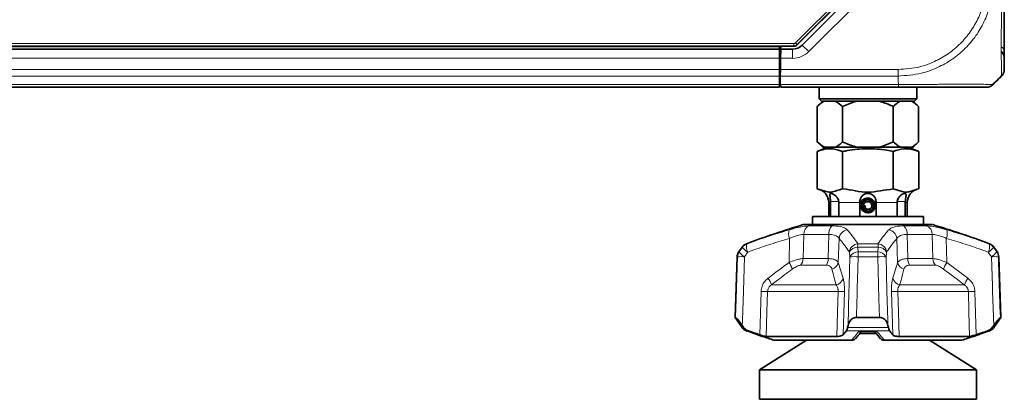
# Model space of a CAD drawing. Header units: millimetres. Extents: x 0 to 1118, y 0 to 864.
# Tile 27 of 91: x 337 to 408, y 175 to 203. Entities that reach past the tile are written whole.
import ezdxf

# ---------------------------------------------------------------- set-up
doc = ezdxf.new("R2010")
doc.units = ezdxf.units.MM

msp = doc.modelspace()

# ---------------------------------------------------------------- linework, layer by layer
at = {"color": 7, "linetype": 'Continuous', "lineweight": 18}
for p, q in [((392.504, 201.122), (399.456, 208.075)), ((399.574, 207.957), (392.622, 201.005)), ((400.102, 207.134), (393.467, 200.498)), ((211.085, 201.074), (392.386, 201.074)), ((392.386, 200.907), (392.386, 201.074)), ((392.504, 201.122), (392.622, 201.005)), ((392.622, 201.005), (392.631, 200.981)), ((393.467, 200.498), (392.995, 200.969)), ((392.386, 200.907), (211.085, 200.907)), ((212.119, 200.843), (391.352, 200.843)), ((392.288, 200.01), (392.288, 200.676)), ((392.396, 200.884), (392.386, 200.907)), ((212.119, 200.01), (391.352, 200.01)), ((392.288, 200.01), (391.432, 200.01)), ((212.119, 199.203), (391.352, 199.203)), ((391.352, 199.26), (391.419, 199.26)), ((391.418, 199.203), (399.902, 199.203)), ((391.419, 199.36), (391.419, 199.26)), ((212.119, 198.731), (391.352, 198.731)), ((212.119, 198.122), (391.352, 198.122)), ((399.902, 198.731), (391.41, 198.731)), ((391.439, 198.122), (399.939, 198.122)), ((399.902, 198.336), (399.902, 198.731)), ((395.043, 189.609), (394.902, 189.609)), ((395.041, 189.676), (395.624, 189.676)), ((397.152, 189.609), (395.626, 189.609)), ((399.845, 189.609), (398.319, 189.609)), ((400.43, 189.676), (399.847, 189.676)), ((400.569, 189.609), (400.428, 189.609)), ((393.502, 187.922), (395.156, 187.922)), ((400.315, 187.922), (401.969, 187.922)), ((392.045, 185.273), (392.084, 187.023)), ((393.099, 187.307), (393.057, 185.563)), ((394.911, 187.307), (393.099, 187.307)), ((394.863, 185.563), (394.911, 187.307)), ((395.649, 187.023), (395.596, 185.273)), ((399.875, 185.273), (399.822, 187.023)), ((400.56, 187.307), (400.608, 185.563)), ((402.372, 187.307), (400.56, 187.307)), ((402.414, 185.563), (402.372, 187.307)), ((403.387, 187.023), (403.426, 185.273)), ((388.421, 186.049), (388.447, 186.049)), ((388.682, 186.385), (388.652, 186.385)), ((388.969, 186.633), (388.999, 186.633)), ((398.484, 186.385), (396.987, 186.385)), ((397.013, 186.633), (398.458, 186.633)), ((397.039, 186.049), (398.432, 186.049)), ((406.472, 186.633), (406.502, 186.633)), ((406.82, 186.385), (406.789, 186.385)), ((407.024, 186.049), (407.05, 186.049)), ((388.331, 185.695), (388.305, 185.695)), ((393.057, 185.563), (394.863, 185.563)), ((398.441, 185.695), (397.03, 185.695)), ((400.608, 185.563), (402.414, 185.563)), ((407.166, 185.695), (407.14, 185.695)), ((394.745, 185.086), (392.865, 185.086)), ((395.596, 185.273), (395.946, 184.139)), ((402.606, 185.086), (400.726, 185.086)), ((403.426, 185.273), (404.948, 184.139)), ((390.776, 183.662), (395.439, 183.662)), ((400.033, 183.662), (404.695, 183.662)), ((389.935, 180.067), (390.022, 183.186)), ((395.584, 183.186), (390.495, 183.186)), ((396.04, 183.186), (395.95, 180.067)), ((399.522, 180.067), (399.431, 183.186)), ((404.976, 183.186), (399.887, 183.186)), ((405.45, 183.186), (405.536, 180.067)), ((388.652, 180.594), (388.771, 180.594)), ((396.266, 180.594), (399.205, 180.594)), ((406.7, 180.594), (406.82, 180.594)), ((389.11, 180.346), (388.969, 180.346)), ((389.053, 180.315), (389.077, 180.315)), ((399.301, 180.346), (396.171, 180.346)), ((397.085, 180.315), (398.386, 180.315)), ((406.502, 180.346), (406.361, 180.346)), ((406.394, 180.315), (406.419, 180.315))]:
    msp.add_line(p, q, dxfattribs=at)
at = {"color": 7, "linetype": 'Continuous', "lineweight": 35}
for p, q in [((399.597, 207.947), (392.631, 200.981)), ((392.995, 200.969), (399.631, 207.605)), ((392.396, 200.884), (211.075, 200.884)), ((212.119, 200.676), (391.352, 200.676)), ((391.352, 200.884), (391.352, 200.676)), ((391.352, 200.676), (391.352, 200.01)), ((391.432, 200.01), (391.444, 200.676)), ((391.444, 200.676), (391.447, 200.884)), ((391.444, 200.676), (392.288, 200.676)), ((391.352, 200.026), (391.432, 200.026)), ((391.352, 200.01), (391.352, 199.203)), ((391.432, 200.01), (391.418, 199.203)), ((391.421, 199.36), (391.352, 199.36)), ((391.352, 199.203), (391.352, 198.731)), ((391.41, 198.731), (391.418, 199.203)), ((391.417, 199.36), (391.419, 199.26)), ((391.352, 198.731), (391.352, 198.122)), ((391.352, 198.526), (391.406, 198.526)), ((391.352, 198.122), (391.352, 197.926)), ((391.399, 198.122), (391.41, 198.731)), ((391.399, 198.122), (391.419, 198.122)), ((391.419, 198.122), (391.439, 198.122)), ((391.442, 197.926), (391.439, 198.122)), ((406.979, 198.336), (407.374, 198.731)), ((212.119, 197.926), (391.352, 197.926)), ((399.936, 197.926), (391.442, 197.926)), ((394.219, 197.926), (394.219, 197.093)), ((401.252, 197.093), (401.252, 197.926)), ((394.475, 196.926), (394.079, 196.531)), ((394.219, 197.093), (394.386, 196.926)), ((394.219, 197.093), (401.252, 197.093)), ((401.086, 196.926), (394.386, 196.926)), ((401.392, 196.531), (400.996, 196.926)), ((401.086, 196.926), (401.252, 197.093)), ((394.079, 196.531), (394.079, 193.989)), ((395.907, 196.531), (395.907, 193.989)), ((399.564, 196.531), (399.564, 193.989)), ((401.392, 196.531), (401.392, 193.989)), ((394.079, 193.989), (394.475, 193.593)), ((400.996, 193.593), (401.392, 193.989)), ((394.828, 193.593), (394.078, 193.29)), ((394.078, 193.29), (394.078, 190.593)), ((394.475, 193.593), (394.604, 193.593)), ((394.604, 193.593), (395.382, 193.593)), ((395.382, 193.593), (396.958, 193.593)), ((395.907, 193.29), (395.907, 190.593)), ((396.958, 193.593), (398.513, 193.593)), ((398.513, 193.593), (400.089, 193.593)), ((399.564, 193.29), (399.564, 190.593)), ((400.089, 193.593), (400.867, 193.593)), ((401.393, 193.29), (400.643, 193.593)), ((400.867, 193.593), (400.996, 193.593)), ((401.393, 193.29), (401.393, 190.593)), ((394.902, 189.609), (394.902, 188.593)), ((395.043, 189.609), (395.041, 189.676)), ((395.043, 188.593), (395.043, 189.609)), ((395.624, 189.676), (395.626, 189.609)), ((395.626, 189.609), (395.626, 188.593)), ((397.152, 188.593), (397.152, 189.609)), ((398.319, 189.609), (398.319, 188.593)), ((399.845, 189.609), (399.847, 189.676)), ((399.845, 188.593), (399.845, 189.609)), ((400.43, 189.676), (400.428, 189.609)), ((400.428, 189.609), (400.428, 188.593)), ((400.569, 188.593), (400.569, 189.609)), ((397.27, 189.363), (397.152, 189.36)), ((397.27, 189.363), (397.27, 189.364)), ((397.397, 189.36), (397.524, 189.36)), ((393.736, 188.593), (393.736, 188.01)), ((393.736, 188.593), (401.736, 188.593)), ((401.736, 188.01), (401.736, 188.593)), ((393.069, 188.01), (402.402, 188.01)), ((388.652, 186.385), (388.421, 186.049)), ((407.05, 186.049), (406.82, 186.385)), ((388.305, 185.695), (388.152, 181.323)), ((407.319, 181.323), (407.166, 185.695)), ((388.152, 181.323), (388.652, 180.594)), ((388.152, 181.323), (388.189, 181.323)), ((396.901, 181.323), (398.57, 181.323)), ((406.82, 180.594), (407.319, 181.323)), ((407.283, 181.323), (407.319, 181.323)), ((388.668, 180.735), (388.771, 180.594)), ((396.266, 180.594), (396.297, 180.735)), ((399.174, 180.735), (399.205, 180.594)), ((406.7, 180.594), (406.803, 180.735)), ((393.303, 179.676), (389.904, 177.526)), ((390.404, 179.947), (395.495, 179.947)), ((390.955, 179.676), (396.552, 179.676)), ((398.348, 180.151), (397.127, 180.151)), ((397.299, 180.294), (398.231, 180.294)), ((398.203, 180.316), (398.64, 179.781)), ((398.919, 179.676), (404.516, 179.676)), ((399.976, 179.947), (405.068, 179.947)), ((405.567, 177.526), (402.168, 179.676)), ((389.904, 177.526), (389.904, 175.409)), ((405.567, 177.526), (389.904, 177.526)), ((405.567, 175.409), (405.567, 177.526)), ((405.567, 175.409), (389.904, 175.409))]:
    msp.add_line(p, q, dxfattribs=at)
at = {"color": 7, "linetype": 'Continuous', "lineweight": 18, "flags": 128}
for points in [[(388.189, 181.323), (388.232, 182.655), (388.331, 185.695)], [(388.831, 185.695), (388.75, 183.215), (388.681, 181.121), (388.668, 180.735)], [(396.297, 180.735), (396.366, 183.215), (396.377, 183.595), (396.435, 185.695)], [(398.57, 181.323), (398.531, 182.655), (398.441, 185.695)], [(399.037, 185.695), (399.105, 183.215), (399.163, 181.121), (399.174, 180.735)], [(406.803, 180.735), (406.722, 183.215), (406.709, 183.595), (406.64, 185.695)], [(390.495, 183.186), (390.453, 181.718), (390.404, 179.947)], [(395.495, 179.947), (395.544, 181.718), (395.584, 183.186)], [(399.887, 183.186), (399.927, 181.718), (399.976, 179.947)], [(405.068, 179.947), (405.018, 181.718), (404.976, 183.186)]]:
    msp.add_lwpolyline(points, dxfattribs=at)
at = {"color": 7, "linetype": 'Continuous', "lineweight": 35}
for centre, radius, start, end in [((392.288, 201.676), 1, 270, 315), ((406.902, 200.01), 0.667, 0, 47.26112), ((393.902, 189.609), 1, 0, 79.84036), ((401.569, 189.609), 1, 100.16594, 180), ((397.736, 189.36), 0.466, 180, 179.45311), ((412.232, 124.157), 66.667, 106.70547, 110.42322), ((383.239, 124.157), 66.667, 69.57678, 73.29453), ((388.971, 185.672), 0.667, 145.58702, 178), ((389.202, 186.008), 0.667, 110.42322, 145.58702), ((406.27, 186.008), 0.667, 34.41298, 69.57678), ((406.5, 185.672), 0.667, 2, 34.41298), ((389.202, 180.971), 0.667, 214.41298, 249.57678), ((406.27, 180.971), 0.667, 290.42322, 325.58702), ((412.232, 242.822), 66.667, 249.57678, 249.65351), ((383.239, 242.822), 66.667, 290.34649, 290.42322)]:
    msp.add_arc(centre, radius, start, end, dxfattribs=at)
at = {"color": 7, "linetype": 'Continuous', "lineweight": 18}
for centre, radius, start, end in [((392.386, 201.24), 0.333, 270.00361, 314.99639), ((392.288, 201.676), 1.667, 270, 315), ((407.129, 200.465), 0.441, 4.23616, 59.65034), ((392.888, 187.371), 0.876, 162.49134, 203.41069), ((393.757, 187.315), 0.658, 112.82282, 180.67193), ((395.652, 187.368), 0.743, 131.80426, 184.64612), ((396.345, 186.942), 0.7, 98.36588, 173.3354), ((399.126, 186.942), 0.7, 6.6646, 81.63412), ((399.819, 187.368), 0.743, 355.35388, 48.19574), ((401.714, 187.315), 0.658, 359.32807, 67.17718), ((402.583, 187.371), 0.876, 336.58931, 17.50866), ((388.999, 185.672), 0.668, 145.67047, 178.0118), ((389.478, 186.782), 1.265, 215.44691, 239.24419), ((389.232, 186.01), 0.665, 110.5039, 145.69581), ((389.725, 187.13), 1.281, 215.57524, 239.05744), ((389.773, 186.415), 0.805, 164.26485, 208.45273), ((397.086, 185.931), 0.706, 95.88948, 171.78796), ((397.017, 185.648), 0.738, 92.31446, 148.6768), ((397.066, 185.309), 0.74, 92.08216, 148.55966), ((398.797, 186.319), 1.811, 170.03354, 177.92726), ((404.49, 185.689), 7.459, 177.23285, 179.94925), ((390.982, 185.689), 7.459, 0.05075, 2.76715), ((398.405, 185.309), 0.74, 31.44034, 87.91784), ((396.674, 186.319), 1.811, 2.07274, 9.96646), ((398.386, 185.931), 0.706, 8.21204, 84.11052), ((398.454, 185.648), 0.738, 31.3232, 87.68554), ((405.698, 186.415), 0.805, 331.54727, 15.73515), ((405.747, 187.13), 1.281, 300.94256, 324.42476), ((406.24, 186.01), 0.665, 34.30419, 69.4961), ((405.993, 186.782), 1.265, 300.75581, 324.55309), ((406.472, 185.672), 0.668, 1.9882, 34.32953), ((388.581, 180.701), 5.001, 87.13649, 92.86351), ((392.34, 185.575), 0.717, 317.09698, 359.0511), ((393.868, 185.556), 0.995, 331.83652, 0.39922), ((396.732, 178.085), 7.616, 87.75836, 92.24164), ((398.739, 178.085), 7.616, 87.75836, 92.24164), ((401.603, 185.556), 0.995, 179.60078, 208.16348), ((403.131, 185.575), 0.717, 180.9489, 222.90302), ((406.89, 180.701), 5.001, 87.13649, 92.86351), ((390.942, 184.439), 1.383, 14.98922, 37.10144), ((394.934, 185.45), 0.685, 287.48723, 345.04819), ((400.537, 185.45), 0.685, 194.95181, 252.51277), ((404.529, 184.439), 1.383, 142.89856, 165.01078), ((389.579, 183.331), 1.243, 15.46111, 40.54465), ((395.281, 184.338), 0.694, 283.12518, 343.31786), ((400.19, 184.338), 0.694, 196.68214, 256.87482), ((405.893, 183.331), 1.243, 139.45535, 164.53889), ((390.258, 190.726), 7.544, 268.20235, 271.79765), ((395.812, 190.108), 6.926, 268.11499, 271.88501), ((399.659, 190.108), 6.926, 268.11499, 271.88501), ((405.213, 190.726), 7.544, 268.20235, 271.79765)]:
    msp.add_arc(centre, radius, start, end, dxfattribs=at)
msp.add_ellipse((392.386, 201.24), major_axis=(0.064, -0.154), ratio=0.999822, start_param=5.890549, end_param=6.675821, dxfattribs=at)
at = {"color": 7, "linetype": 'Continuous', "lineweight": 35}
msp.add_ellipse((392.396, 201.217), major_axis=(0.128, -0.308), ratio=0.999822, start_param=5.890549, end_param=6.675821, dxfattribs=at)
at = {"color": 7, "linetype": 'Continuous', "lineweight": 18}
for points, knots in [([(399.902, 199.203), (400.432, 199.241), (401.34, 199.305), (402.551, 199.755), (403.544, 200.317), (404.413, 201.044), (405.133, 201.899), (405.694, 202.844), (406.082, 203.871), (406.269, 204.802), (406.286, 205.38), (406.293, 205.594)], [0, 0, 0, 0, 0.1584128, 0.2711139, 0.3838354, 0.4991898, 0.6083334, 0.7174776, 0.826751, 0.9360043, 1, 1, 1, 1]), ([(406.764, 205.593), (406.757, 205.364), (406.738, 204.748), (406.546, 203.746), (406.139, 202.643), (405.542, 201.616), (404.767, 200.695), (403.831, 199.916), (402.761, 199.315), (401.454, 198.84), (400.472, 198.771), (399.902, 198.731)], [0, 0, 0, 0, 0.063881, 0.171582, 0.282525, 0.390047, 0.500815, 0.616212, 0.727169, 0.841682, 1, 1, 1, 1]), ([(407.373, 198.731), (407.373, 198.739), (407.373, 198.758), (407.369, 198.953), (407.36, 199.359), (407.353, 199.953), (407.349, 200.681), (407.35, 201.541), (407.357, 202.509), (407.366, 203.547), (407.373, 204.588), (407.374, 205.256), (407.374, 205.593)], [0, 0, 0, 0, 0.065796, 0.172761, 0.282893, 0.389757, 0.499797, 0.596871, 0.703946, 0.814211, 0.906126, 1, 1, 1, 1]), ([(399.939, 198.122), (399.938, 198.14), (399.935, 198.199), (399.926, 198.268), (399.911, 198.321), (399.904, 198.333), (399.902, 198.336), (399.902, 198.336)], [0, 0, 0, 0, 0.245202, 0.817535, 0.960682, 0.992151, 1, 1, 1, 1]), ([(399.939, 198.122), (400.163, 198.122), (400.771, 198.122), (401.763, 198.127), (402.859, 198.134), (403.881, 198.141), (404.85, 198.144), (405.649, 198.141), (406.232, 198.133), (406.6, 198.125), (406.656, 198.124), (406.68, 198.124)], [0, 0, 0, 0, 0.0671378, 0.1826382, 0.3015758, 0.416957, 0.535791, 0.6801766, 0.7947562, 0.912682, 1, 1, 1, 1]), ([(388.999, 186.633), (389.109, 186.673), (389.668, 186.875), (390.683, 187.223), (391.596, 187.497), (392.053, 187.634)], [0, 0, 0, 0, 0.10922, 0.554207, 1, 1, 1, 1]), ([(392.053, 187.634), (392.332, 187.711), (392.861, 187.855), (393.305, 187.919), (393.476, 187.921), (393.502, 187.922)], [0, 0, 0, 0, 0.487113, 0.923782, 1, 1, 1, 1]), ([(395.156, 187.922), (395.357, 187.912), (395.756, 187.891), (396.095, 187.767), (396.204, 187.669), (396.243, 187.634)], [0, 0, 0, 0, 0.395963, 0.786901, 1, 1, 1, 1]), ([(396.243, 187.634), (396.36, 187.497), (396.593, 187.223), (396.847, 186.875), (396.986, 186.673), (397.013, 186.633)], [0, 0, 0, 0, 0.445793, 0.89078, 1, 1, 1, 1]), ([(398.458, 186.633), (398.485, 186.673), (398.624, 186.875), (398.878, 187.223), (399.111, 187.497), (399.228, 187.634)], [0, 0, 0, 0, 0.10922, 0.554207, 1, 1, 1, 1]), ([(399.228, 187.634), (399.334, 187.711), (399.534, 187.855), (400.004, 187.919), (400.275, 187.921), (400.315, 187.922)], [0, 0, 0, 0, 0.487113, 0.923782, 1, 1, 1, 1]), ([(401.969, 187.922), (402.117, 187.912), (402.412, 187.891), (402.947, 187.767), (403.296, 187.669), (403.419, 187.634)], [0, 0, 0, 0, 0.3959631, 0.7869012, 1, 1, 1, 1]), ([(403.419, 187.634), (403.875, 187.497), (404.788, 187.223), (405.803, 186.875), (406.362, 186.673), (406.472, 186.633)], [0, 0, 0, 0, 0.445793, 0.89078, 1, 1, 1, 1]), ([(392.084, 187.023), (391.633, 186.887), (390.73, 186.615), (389.728, 186.271), (389.175, 186.071), (389.066, 186.031)], [0, 0, 0, 0, 0.445417, 0.8906595, 1, 1, 1, 1]), ([(393.099, 187.307), (393.082, 187.307), (392.963, 187.306), (392.644, 187.241), (392.28, 187.099), (392.084, 187.023)], [0, 0, 0, 0, 0.074321, 0.503741, 1, 1, 1, 1]), ([(395.649, 187.023), (395.624, 187.057), (395.552, 187.154), (395.327, 187.279), (395.049, 187.298), (394.911, 187.307)], [0, 0, 0, 0, 0.219476, 0.612439, 1, 1, 1, 1]), ([(396.387, 186.031), (396.36, 186.071), (396.226, 186.271), (395.982, 186.615), (395.76, 186.887), (395.649, 187.023)], [0, 0, 0, 0, 0.109341, 0.554583, 1, 1, 1, 1]), ([(399.822, 187.023), (399.711, 186.887), (399.489, 186.615), (399.245, 186.271), (399.111, 186.071), (399.084, 186.031)], [0, 0, 0, 0, 0.445417, 0.890659, 1, 1, 1, 1]), ([(400.56, 187.307), (400.533, 187.307), (400.346, 187.306), (400.021, 187.241), (399.891, 187.099), (399.822, 187.023)], [0, 0, 0, 0, 0.074321, 0.503741, 1, 1, 1, 1]), ([(403.387, 187.023), (403.301, 187.057), (403.059, 187.154), (402.683, 187.279), (402.475, 187.298), (402.372, 187.307)], [0, 0, 0, 0, 0.219476, 0.612439, 1, 1, 1, 1]), ([(406.405, 186.031), (406.296, 186.071), (405.743, 186.271), (404.741, 186.615), (403.838, 186.887), (403.387, 187.023)], [0, 0, 0, 0, 0.109341, 0.554583, 1, 1, 1, 1]), ([(388.447, 186.049), (388.504, 186.13), (388.583, 186.242), (388.661, 186.355), (388.682, 186.385)], [0, 0, 0, 0, 0.72895, 1, 1, 1, 1]), ([(396.987, 186.385), (396.992, 186.355), (397.009, 186.242), (397.026, 186.13), (397.039, 186.049)], [0, 0, 0, 0, 0.27105, 1, 1, 1, 1]), ([(398.432, 186.049), (398.445, 186.13), (398.462, 186.242), (398.479, 186.355), (398.484, 186.385)], [0, 0, 0, 0, 0.72895, 1, 1, 1, 1]), ([(406.789, 186.385), (406.81, 186.355), (406.888, 186.242), (406.967, 186.13), (407.024, 186.049)], [0, 0, 0, 0, 0.27105, 1, 1, 1, 1]), ([(389.066, 186.031), (389.045, 186.001), (388.966, 185.889), (388.888, 185.777), (388.831, 185.695)], [0, 0, 0, 0, 0.271012, 1, 1, 1, 1]), ([(392.045, 185.273), (392.2, 185.335), (392.471, 185.443), (392.821, 185.542), (392.977, 185.556), (393.057, 185.563)], [0, 0, 0, 0, 0.395387, 0.691753, 1, 1, 1, 1]), ([(394.863, 185.563), (394.952, 185.558), (395.154, 185.548), (395.436, 185.459), (395.537, 185.341), (395.596, 185.273)], [0, 0, 0, 0, 0.247164, 0.561326, 1, 1, 1, 1]), ([(396.435, 185.695), (396.423, 185.777), (396.407, 185.889), (396.391, 186.001), (396.387, 186.031)], [0, 0, 0, 0, 0.728988, 1, 1, 1, 1]), ([(397.03, 185.695), (397.017, 185.251), (396.974, 183.794), (396.931, 182.336), (396.901, 181.323)], [0, 0, 0, 0, 0.304645, 1, 1, 1, 1]), ([(399.084, 186.031), (399.08, 186.001), (399.064, 185.889), (399.048, 185.777), (399.037, 185.695)], [0, 0, 0, 0, 0.271012, 1, 1, 1, 1]), ([(399.875, 185.273), (399.927, 185.335), (400.017, 185.443), (400.282, 185.542), (400.498, 185.556), (400.608, 185.563)], [0, 0, 0, 0, 0.395387, 0.691753, 1, 1, 1, 1]), ([(402.414, 185.563), (402.477, 185.558), (402.618, 185.548), (402.959, 185.459), (403.254, 185.341), (403.426, 185.273)], [0, 0, 0, 0, 0.247164, 0.561326, 1, 1, 1, 1]), ([(406.64, 185.695), (406.583, 185.777), (406.505, 185.889), (406.427, 186.001), (406.405, 186.031)], [0, 0, 0, 0, 0.728988, 1, 1, 1, 1]), ([(407.14, 185.695), (407.154, 185.251), (407.202, 183.794), (407.25, 182.336), (407.283, 181.323)], [0, 0, 0, 0, 0.304645, 1, 1, 1, 1]), ([(390.523, 184.139), (390.543, 184.154), (391.043, 184.542), (391.554, 184.915), (392.045, 185.273)], [0, 0, 0, 0, 0.039661, 1, 1, 1, 1]), ([(392.278, 184.796), (391.925, 184.536), (391.44, 184.178), (390.944, 183.793), (390.796, 183.677), (390.776, 183.662)], [0, 0, 0, 0, 0.699894, 0.960207, 1, 1, 1, 1]), ([(392.865, 185.086), (392.82, 185.08), (392.728, 185.066), (392.52, 184.963), (392.368, 184.858), (392.278, 184.796)], [0, 0, 0, 0, 0.2875, 0.579133, 1, 1, 1, 1]), ([(395.14, 184.796), (395.112, 184.865), (395.065, 184.978), (394.911, 185.072), (394.795, 185.082), (394.745, 185.086)], [0, 0, 0, 0, 0.464641, 0.770158, 1, 1, 1, 1]), ([(395.439, 183.662), (395.435, 183.677), (395.335, 184.064), (395.236, 184.438), (395.14, 184.796)], [0, 0, 0, 0, 0.039794, 1, 1, 1, 1]), ([(399.526, 184.139), (399.53, 184.154), (399.644, 184.542), (399.762, 184.915), (399.875, 185.273)], [0, 0, 0, 0, 0.039661, 1, 1, 1, 1]), ([(400.331, 184.796), (400.261, 184.536), (400.166, 184.178), (400.067, 183.793), (400.037, 183.677), (400.033, 183.662)], [0, 0, 0, 0, 0.699894, 0.960207, 1, 1, 1, 1]), ([(400.726, 185.086), (400.664, 185.08), (400.54, 185.066), (400.398, 184.963), (400.356, 184.858), (400.331, 184.796)], [0, 0, 0, 0, 0.2875, 0.579133, 1, 1, 1, 1]), ([(403.193, 184.796), (403.094, 184.865), (402.929, 184.978), (402.724, 185.072), (402.641, 185.082), (402.606, 185.086)], [0, 0, 0, 0, 0.464641, 0.770158, 1, 1, 1, 1]), ([(404.695, 183.662), (404.675, 183.677), (404.181, 184.064), (403.677, 184.438), (403.193, 184.796)], [0, 0, 0, 0, 0.0397941, 1, 1, 1, 1]), ([(390.523, 184.139), (390.444, 184.068), (390.267, 183.911), (390.073, 183.582), (390.039, 183.318), (390.022, 183.186)], [0, 0, 0, 0, 0.289426, 0.644444, 1, 1, 1, 1]), ([(396.04, 183.186), (396.041, 183.266), (396.044, 183.492), (396.016, 183.844), (395.969, 184.041), (395.946, 184.139)], [0, 0, 0, 0, 0.2175479, 0.6095208, 1, 1, 1, 1]), ([(399.526, 184.139), (399.508, 184.068), (399.468, 183.911), (399.43, 183.582), (399.431, 183.318), (399.431, 183.186)], [0, 0, 0, 0, 0.2894264, 0.6444441, 1, 1, 1, 1]), ([(405.45, 183.186), (405.442, 183.266), (405.422, 183.492), (405.266, 183.844), (405.054, 184.041), (404.948, 184.139)], [0, 0, 0, 0, 0.217548, 0.609521, 1, 1, 1, 1]), ([(390.776, 183.662), (390.731, 183.628), (390.635, 183.554), (390.558, 183.435), (390.508, 183.309), (390.501, 183.241), (390.495, 183.186)], [0, 0, 0, 0, 0.311999, 0.665265, 0.720964, 1, 1, 1, 1]), ([(395.439, 183.662), (395.473, 183.615), (395.531, 183.535), (395.569, 183.397), (395.585, 183.287), (395.584, 183.226), (395.584, 183.186)], [0, 0, 0, 0, 0.415107, 0.693744, 0.796919, 1, 1, 1, 1]), ([(400.033, 183.662), (400.007, 183.628), (399.951, 183.554), (399.911, 183.435), (399.888, 183.309), (399.887, 183.241), (399.887, 183.186)], [0, 0, 0, 0, 0.311999, 0.665265, 0.720964, 1, 1, 1, 1]), ([(404.695, 183.662), (404.754, 183.615), (404.854, 183.535), (404.931, 183.397), (404.967, 183.287), (404.973, 183.226), (404.976, 183.186)], [0, 0, 0, 0, 0.415107, 0.693744, 0.796919, 1, 1, 1, 1]), ([(396.552, 179.676), (396.632, 179.767), (396.811, 179.97), (396.987, 180.192), (397.085, 180.315)], [0, 0, 0, 0, 0.447788, 1, 1, 1, 1]), ([(397.085, 180.315), (397.086, 180.314), (397.111, 180.308), (397.158, 180.296), (397.203, 180.298), (397.224, 180.299)], [0, 0, 0, 0, 0.016217, 0.529423, 1, 1, 1, 1]), ([(397.255, 180.299), (397.253, 180.295), (397.236, 180.274), (397.191, 180.268), (397.136, 180.28), (397.098, 180.305), (397.085, 180.314), (397.085, 180.315)], [0, 0, 0, 0, 0.057447, 0.383284, 0.788281, 0.993512, 1, 1, 1, 1]), ([(398.386, 180.315), (398.386, 180.314), (398.373, 180.305), (398.335, 180.28), (398.28, 180.266), (398.23, 180.277), (398.209, 180.306), (398.202, 180.315)], [0, 0, 0, 0, 0.005893, 0.192318, 0.560203, 0.856182, 1, 1, 1, 1]), ([(398.231, 180.299), (398.258, 180.298), (398.308, 180.295), (398.36, 180.308), (398.385, 180.314), (398.386, 180.315)], [0, 0, 0, 0, 0.523109, 0.985392, 1, 1, 1, 1]), ([(398.386, 180.315), (398.484, 180.192), (398.661, 179.97), (398.839, 179.767), (398.919, 179.676)], [0, 0, 0, 0, 0.552474, 1, 1, 1, 1])]:
    msp.add_open_spline(points, degree=3, knots=knots, dxfattribs=at)
at = {"color": 7, "linetype": 'Continuous', "lineweight": 35}
for points, knots in [([(407.569, 205.594), (407.569, 205.283), (407.569, 204.663), (407.569, 203.7), (407.569, 202.735), (407.569, 201.837), (407.569, 201.039), (407.569, 200.36), (407.569, 199.802), (407.569, 199.417), (407.569, 199.228), (407.569, 199.21), (407.569, 199.203)], [0, 0, 0, 0, 0.092915, 0.185815, 0.294478, 0.403162, 0.500201, 0.608625, 0.717044, 0.825569, 0.934081, 1, 1, 1, 1]), ([(406.7, 198.103), (406.778, 198.173), (407.011, 198.38), (407.23, 198.595), (407.375, 198.738)], [0, 0, 0, 0, 0.3344671, 1, 1, 1, 1]), ([(406.979, 198.336), (406.975, 198.333), (406.955, 198.312), (406.882, 198.24), (406.814, 198.172), (406.764, 198.122)], [0, 0, 0, 0, 0.0512389, 0.3045526, 1, 1, 1, 1]), ([(406.293, 197.926), (406.258, 197.926), (406.197, 197.926), (405.794, 197.926), (405.242, 197.926), (404.499, 197.926), (403.599, 197.926), (402.659, 197.926), (401.637, 197.926), (400.716, 197.926), (400.144, 197.926), (399.936, 197.926)], [0, 0, 0, 0, 0.147652, 0.256205, 0.364776, 0.499589, 0.608942, 0.718292, 0.827742, 0.937176, 1, 1, 1, 1]), ([(394.604, 196.926), (394.51, 196.873), (394.329, 196.77), (394.16, 196.608), (394.079, 196.531)], [0, 0, 0, 0, 0.523813, 1, 1, 1, 1]), ([(395.907, 196.531), (395.75, 196.674), (395.579, 196.829), (395.397, 196.919), (395.382, 196.926)], [0, 0, 0, 0, 0.9161218, 1, 1, 1, 1]), ([(396.958, 196.926), (396.925, 196.918), (396.561, 196.829), (396.219, 196.673), (395.907, 196.531)], [0, 0, 0, 0, 0.090598, 1, 1, 1, 1]), ([(399.564, 196.531), (399.508, 196.558), (399.172, 196.724), (398.813, 196.834), (398.513, 196.926)], [0, 0, 0, 0, 0.165014, 1, 1, 1, 1]), ([(400.089, 196.926), (399.995, 196.873), (399.814, 196.77), (399.645, 196.608), (399.564, 196.531)], [0, 0, 0, 0, 0.523813, 1, 1, 1, 1]), ([(401.392, 196.531), (401.235, 196.674), (401.064, 196.829), (400.882, 196.919), (400.867, 196.926)], [0, 0, 0, 0, 0.916122, 1, 1, 1, 1]), ([(394.079, 193.989), (394.236, 193.846), (394.407, 193.69), (394.589, 193.601), (394.604, 193.593)], [0, 0, 0, 0, 0.916122, 1, 1, 1, 1]), ([(395.382, 193.593), (395.477, 193.647), (395.657, 193.749), (395.827, 193.912), (395.907, 193.989)], [0, 0, 0, 0, 0.5238131, 1, 1, 1, 1]), ([(395.907, 193.989), (395.963, 193.962), (396.299, 193.796), (396.658, 193.685), (396.958, 193.593)], [0, 0, 0, 0, 0.165014, 1, 1, 1, 1]), ([(398.513, 193.593), (398.546, 193.601), (398.91, 193.691), (399.252, 193.847), (399.564, 193.989)], [0, 0, 0, 0, 0.090598, 1, 1, 1, 1]), ([(399.564, 193.989), (399.721, 193.846), (399.892, 193.69), (400.074, 193.601), (400.089, 193.593)], [0, 0, 0, 0, 0.916122, 1, 1, 1, 1]), ([(400.867, 193.593), (400.961, 193.647), (401.142, 193.749), (401.312, 193.912), (401.392, 193.989)], [0, 0, 0, 0, 0.523813, 1, 1, 1, 1]), ([(394.078, 193.29), (394.33, 193.373), (394.84, 193.543), (395.459, 193.458), (395.811, 193.326), (395.907, 193.29)], [0, 0, 0, 0, 0.414444, 0.841797, 1, 1, 1, 1]), ([(395.907, 193.29), (396.023, 193.313), (396.6, 193.424), (397.669, 193.531), (398.78, 193.44), (399.409, 193.32), (399.564, 193.29)], [0, 0, 0, 0, 0.096741, 0.478359, 0.870846, 1, 1, 1, 1]), ([(399.564, 193.29), (399.816, 193.373), (400.327, 193.543), (400.945, 193.458), (401.298, 193.326), (401.393, 193.29)], [0, 0, 0, 0, 0.414444, 0.841797, 1, 1, 1, 1]), ([(394.078, 190.593), (394.243, 190.541), (394.572, 190.436), (395.046, 190.308), (395.49, 190.473), (395.768, 190.553), (395.907, 190.593)], [0, 0, 0, 0, 0.271626, 0.542687, 0.771111, 1, 1, 1, 1]), ([(395.907, 190.593), (395.917, 190.592), (396.229, 190.564), (396.831, 190.443), (397.741, 190.308), (398.653, 190.454), (399.26, 190.547), (399.564, 190.593)], [0, 0, 0, 0, 0.008502, 0.254465, 0.500012, 0.749258, 1, 1, 1, 1]), ([(399.564, 190.593), (399.729, 190.541), (400.058, 190.436), (400.533, 190.308), (400.976, 190.473), (401.254, 190.553), (401.393, 190.593)], [0, 0, 0, 0, 0.271626, 0.542687, 0.771111, 1, 1, 1, 1]), ([(395.041, 189.676), (395.037, 189.721), (395.03, 189.821), (395.009, 189.979), (394.987, 190.128), (394.992, 190.225), (395.042, 190.264), (395.12, 190.258), (395.238, 190.214), (395.382, 190.121), (395.519, 189.977), (395.604, 189.82), (395.618, 189.718), (395.624, 189.676)], [0, 0, 0, 0, 0.068837, 0.15561, 0.274919, 0.395619, 0.471778, 0.548294, 0.619144, 0.728704, 0.841176, 0.935, 1, 1, 1, 1]), ([(397.152, 189.676), (397.155, 189.721), (397.162, 189.821), (397.226, 189.979), (397.347, 190.128), (397.509, 190.225), (397.68, 190.264), (397.827, 190.258), (397.983, 190.214), (398.13, 190.121), (398.246, 189.977), (398.31, 189.82), (398.316, 189.718), (398.319, 189.676)], [0, 0, 0, 0, 0.068837, 0.15561, 0.274919, 0.395619, 0.471778, 0.548294, 0.619144, 0.728704, 0.841176, 0.935, 1, 1, 1, 1]), ([(397.27, 189.36), (397.273, 189.304), (397.28, 189.194), (397.361, 189.047), (397.481, 188.934), (397.635, 188.867), (397.805, 188.855), (397.971, 188.9), (398.115, 188.999), (398.219, 189.142), (398.271, 189.314), (398.263, 189.496), (398.194, 189.666), (398.071, 189.806), (397.907, 189.898), (397.719, 189.932), (397.529, 189.901), (397.356, 189.807), (397.226, 189.66), (397.163, 189.524), (397.154, 189.445), (397.152, 189.43)], [0, 0, 0, 0, 0.051575, 0.101191, 0.151473, 0.202378, 0.253928, 0.30615, 0.359072, 0.412736, 0.467144, 0.522168, 0.57781, 0.634095, 0.691052, 0.748714, 0.807123, 0.866289, 0.926071, 0.986466, 1, 1, 1, 1]), ([(397.152, 189.609), (397.152, 189.623), (397.152, 189.645), (397.152, 189.668), (397.152, 189.676)], [0, 0, 0, 0, 0.622921, 1, 1, 1, 1]), ([(397.524, 189.36), (397.524, 189.339), (397.523, 189.296), (397.547, 189.234), (397.588, 189.18), (397.644, 189.139), (397.711, 189.116), (397.784, 189.114), (397.856, 189.133), (397.921, 189.173), (397.973, 189.232), (398.005, 189.305), (398.016, 189.386), (398.001, 189.469), (397.963, 189.545), (397.903, 189.608), (397.826, 189.652), (397.737, 189.671), (397.645, 189.664), (397.557, 189.63), (397.482, 189.57), (397.426, 189.49), (397.396, 189.395), (397.394, 189.294), (397.423, 189.195), (397.48, 189.107), (397.561, 189.038), (397.661, 188.996), (397.77, 188.984), (397.88, 189.004), (397.981, 189.057), (398.064, 189.138), (398.12, 189.241), (398.146, 189.37), (398.125, 189.519), (398.041, 189.661), (397.905, 189.763), (397.738, 189.805), (397.564, 189.78), (397.412, 189.688), (397.3, 189.543), (397.28, 189.424), (397.27, 189.364)], [0, 0, 0, 0, 0.014899, 0.03018, 0.045874, 0.062009, 0.078556, 0.095485, 0.112826, 0.130608, 0.148803, 0.16738, 0.186368, 0.205798, 0.22564, 0.245864, 0.2665, 0.287578, 0.309067, 0.330939, 0.353222, 0.375947, 0.399084, 0.422602, 0.446533, 0.470905, 0.495689, 0.520855, 0.546432, 0.572452, 0.598883, 0.625696, 0.652921, 0.680588, 0.717994, 0.75613, 0.794997, 0.834593, 0.874919, 0.915976, 0.957625, 1, 1, 1, 1]), ([(397.397, 189.36), (397.398, 189.326), (397.4, 189.258), (397.44, 189.162), (397.506, 189.08), (397.595, 189.02), (397.699, 188.988), (397.81, 188.987), (397.918, 189.02), (398.013, 189.083), (398.087, 189.172), (398.132, 189.281), (398.144, 189.4), (398.12, 189.519), (398.062, 189.628), (397.973, 189.716), (397.861, 189.775), (397.735, 189.8), (397.606, 189.787), (397.484, 189.736), (397.382, 189.65), (397.296, 189.525), (397.279, 189.42), (397.27, 189.36)], [0, 0, 0, 0, 0.039849, 0.080388, 0.121617, 0.163541, 0.206158, 0.249465, 0.293463, 0.338155, 0.383541, 0.429617, 0.476384, 0.523845, 0.572, 0.620845, 0.670381, 0.720611, 0.771536, 0.823151, 0.875456, 0.928456, 1, 1, 1, 1]), ([(398.319, 189.676), (398.319, 189.668), (398.319, 189.645), (398.319, 189.623), (398.319, 189.609)], [0, 0, 0, 0, 0.377079, 1, 1, 1, 1]), ([(399.847, 189.676), (399.853, 189.721), (399.868, 189.821), (399.953, 189.979), (400.095, 190.128), (400.253, 190.225), (400.374, 190.264), (400.443, 190.258), (400.481, 190.214), (400.483, 190.121), (400.462, 189.977), (400.441, 189.82), (400.434, 189.718), (400.43, 189.676)], [0, 0, 0, 0, 0.068837, 0.15561, 0.274919, 0.395619, 0.471778, 0.548294, 0.619144, 0.728704, 0.841176, 0.935, 1, 1, 1, 1]), ([(397.242, 189.364), (397.241, 189.33), (397.239, 189.241), (397.297, 189.104), (397.402, 188.977), (397.522, 188.895), (397.607, 188.882), (397.635, 188.877)], [0, 0, 0, 0, 0.148803, 0.386042, 0.627978, 0.875924, 1, 1, 1, 1]), ([(388.668, 180.735), (388.576, 180.859), (388.441, 181.04), (388.294, 181.219), (388.216, 181.306), (388.197, 181.317), (388.189, 181.323)], [0, 0, 0, 0, 0.455736, 0.663828, 0.840546, 1, 1, 1, 1]), ([(396.901, 181.323), (396.846, 181.317), (396.735, 181.306), (396.572, 181.217), (396.393, 181.036), (396.334, 180.852), (396.297, 180.735)], [0, 0, 0, 0, 0.161654, 0.322164, 0.570665, 1, 1, 1, 1]), ([(399.174, 180.735), (399.134, 180.859), (399.076, 181.04), (398.895, 181.219), (398.74, 181.306), (398.625, 181.317), (398.57, 181.323)], [0, 0, 0, 0, 0.4557364, 0.6638276, 0.8405464, 1, 1, 1, 1]), ([(407.283, 181.323), (407.274, 181.317), (407.256, 181.306), (407.176, 181.217), (407.027, 181.036), (406.89, 180.852), (406.803, 180.735)], [0, 0, 0, 0, 0.161654, 0.322164, 0.570665, 1, 1, 1, 1]), ([(388.771, 180.594), (388.825, 180.533), (388.921, 180.425), (389.052, 180.37), (389.11, 180.346)], [0, 0, 0, 0, 0.558816, 1, 1, 1, 1]), ([(396.171, 180.346), (396.191, 180.379), (396.227, 180.437), (396.254, 180.547), (396.266, 180.594)], [0, 0, 0, 0, 0.576857, 1, 1, 1, 1]), ([(399.205, 180.594), (399.221, 180.533), (399.249, 180.425), (399.285, 180.37), (399.301, 180.346)], [0, 0, 0, 0, 0.558816, 1, 1, 1, 1]), ([(406.361, 180.346), (406.437, 180.379), (406.568, 180.437), (406.661, 180.547), (406.7, 180.594)], [0, 0, 0, 0, 0.576857, 1, 1, 1, 1]), ([(389.077, 180.315), (389.421, 180.192), (390.044, 179.97), (390.673, 179.767), (390.955, 179.676)], [0, 0, 0, 0, 0.552212, 1, 1, 1, 1]), ([(389.11, 180.346), (389.156, 180.33), (389.319, 180.273), (389.594, 180.179), (389.823, 180.103), (389.935, 180.067)], [0, 0, 0, 0, 0.168844, 0.594697, 1, 1, 1, 1]), ([(390.404, 179.947), (390.376, 179.95), (390.321, 179.955), (390.164, 179.995), (390.026, 180.037), (389.947, 180.063), (389.935, 180.067)], [0, 0, 0, 0, 0.312228, 0.624137, 0.944904, 1, 1, 1, 1]), ([(395.95, 180.067), (395.923, 180.044), (395.87, 180), (395.707, 179.956), (395.565, 179.95), (395.495, 179.947)], [0, 0, 0, 0, 0.336652, 0.673851, 1, 1, 1, 1]), ([(395.95, 180.067), (395.98, 180.104), (396.053, 180.195), (396.127, 180.289), (396.171, 180.346)], [0, 0, 0, 0, 0.406082, 1, 1, 1, 1]), ([(396.599, 179.676), (396.587, 179.676), (396.571, 179.676), (396.556, 179.676), (396.552, 179.676)], [0, 0, 0, 0, 0.766134, 1, 1, 1, 1]), ([(396.599, 179.676), (396.634, 179.68), (396.705, 179.688), (396.785, 179.731), (396.816, 179.772), (396.826, 179.785)], [0, 0, 0, 0, 0.408641, 0.817205, 1, 1, 1, 1]), ([(396.831, 179.781), (396.866, 179.821), (397.008, 179.982), (397.147, 180.163), (397.251, 180.299)], [0, 0, 0, 0, 0.25202, 1, 1, 1, 1]), ([(397.224, 180.299), (397.251, 180.295), (397.277, 180.292), (397.301, 180.299), (397.302, 180.299)], [0, 0, 0, 0, 0.969349, 1, 1, 1, 1]), ([(398.872, 179.676), (398.837, 179.68), (398.766, 179.688), (398.686, 179.731), (398.655, 179.773), (398.645, 179.785)], [0, 0, 0, 0, 0.407291, 0.814505, 1, 1, 1, 1]), ([(398.919, 179.676), (398.907, 179.676), (398.891, 179.676), (398.876, 179.676), (398.872, 179.676)], [0, 0, 0, 0, 0.7663028, 1, 1, 1, 1]), ([(399.301, 180.346), (399.313, 180.33), (399.357, 180.273), (399.43, 180.179), (399.492, 180.103), (399.522, 180.067)], [0, 0, 0, 0, 0.168844, 0.594697, 1, 1, 1, 1]), ([(399.976, 179.947), (399.909, 179.95), (399.774, 179.955), (399.62, 179.995), (399.548, 180.037), (399.525, 180.063), (399.522, 180.067)], [0, 0, 0, 0, 0.312228, 0.624137, 0.944904, 1, 1, 1, 1]), ([(404.516, 179.676), (404.798, 179.767), (405.427, 179.97), (406.05, 180.192), (406.394, 180.315)], [0, 0, 0, 0, 0.447788, 1, 1, 1, 1]), ([(405.536, 180.067), (405.466, 180.044), (405.326, 180), (405.156, 179.956), (405.097, 179.95), (405.068, 179.947)], [0, 0, 0, 0, 0.336652, 0.673851, 1, 1, 1, 1]), ([(405.536, 180.067), (405.648, 180.104), (405.924, 180.195), (406.198, 180.289), (406.361, 180.346)], [0, 0, 0, 0, 0.406082, 1, 1, 1, 1])]:
    msp.add_open_spline(points, degree=3, knots=knots, dxfattribs=at)
at = {"color": 7, "linetype": 'Continuous', "lineweight": 18}
for points in [[(399.902, 198.731), (399.902, 198.764), (399.902, 198.829), (399.902, 198.946), (399.902, 199.072), (399.902, 199.159), (399.902, 199.203)], [(399.939, 198.122), (399.939, 198.093), (399.939, 198.034), (399.938, 197.974), (399.937, 197.934), (399.936, 197.929), (399.936, 197.926)]]:
    msp.add_open_spline(points, degree=3, dxfattribs=at)
at = {"color": 7, "linetype": 'Continuous', "lineweight": 35}
for points in [[(407.374, 198.731), (407.403, 198.764), (407.461, 198.829), (407.522, 198.946), (407.562, 199.072), (407.566, 199.159), (407.569, 199.203)], [(406.764, 198.122), (406.732, 198.093), (406.666, 198.034), (406.549, 197.974), (406.424, 197.934), (406.336, 197.929), (406.293, 197.926)]]:
    msp.add_open_spline(points, degree=3, dxfattribs=at)

doc.saveas('drawing.dxf')
